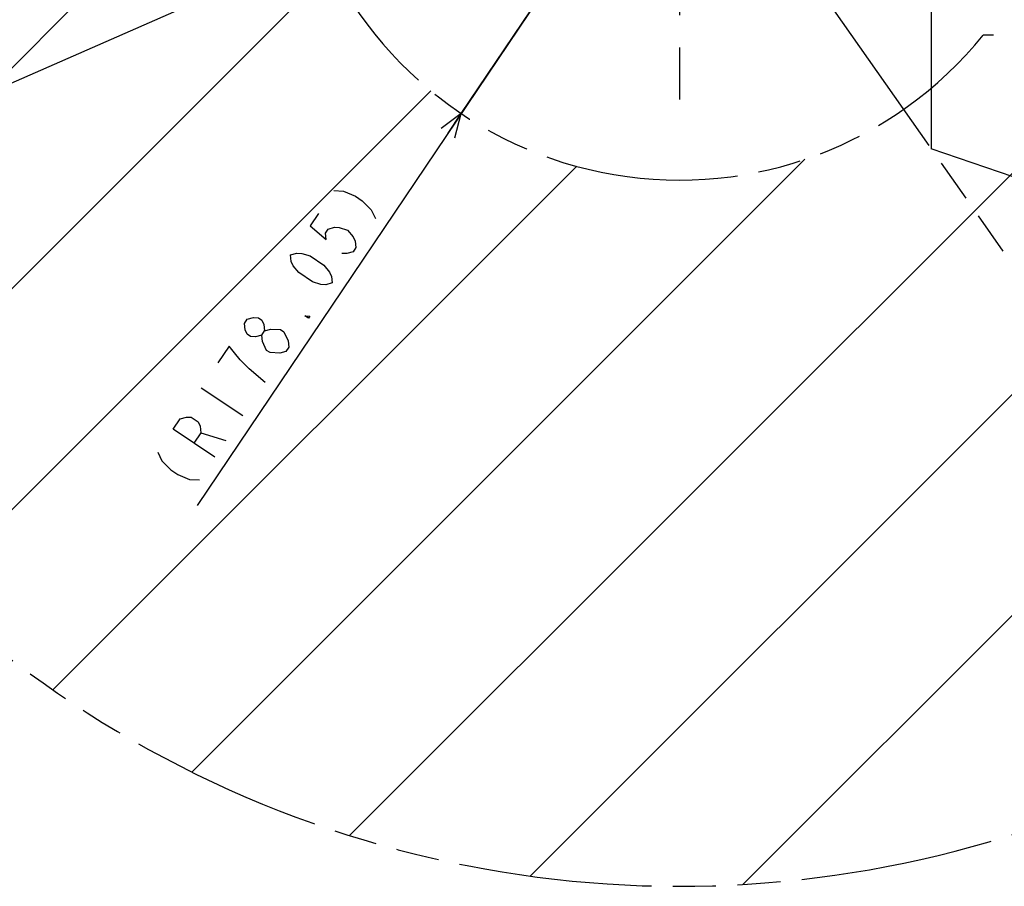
# Model space of a CAD drawing. Extents: x 0 to 594, y 0 to 420.
# Tile 7 of 67: x 65 to 139, y 213 to 279. Entities that reach past the tile are written whole.
import ezdxf

# ---------------------------------------------------------------- set-up
doc = ezdxf.new("R2010")
doc.units = 0
doc.header["$LTSCALE"] = 32.67
doc.linetypes.add('CENTER', pattern=[0.6, 0.375, -0.075, 0.075, -0.075])
doc.linetypes.add('PHANTOM', pattern=[0.8, 0.45, -0.05, 0.1, -0.05, 0.1, -0.05])
doc.layers.get('0').update_dxf_attribs({"linetype": 'CONTINUOUS'})
for name, color, linetype in [('CRV', 7, 'CONTINUOUS'), ('DEFAULT_1', 7, 'CENTER'), ('DRIV_DIM', 7, 'CONTINUOUS'), ('PARAM_DIM', 7, 'CONTINUOUS')]:
    doc.layers.add(name, color=color, linetype=linetype)
doc.styles.get("Standard").update_dxf_attribs({"font": 'txt', "width": 0.8})
doc.dimstyles.new('DIMSTYLE_5', dxfattribs={"dimtxt": 3.8, "dimasz": 1.8, "dimexe": 0.18, "dimexo": 0.0625, "dimgap": 0.09, "dimtad": 1, "dimdec": 3, "dimlfac": 6, "dimtxsty": 'STANDARD', "dimblk": 'OPEN', "dimblk1": 'OPEN', "dimblk2": 'OPEN', "dimcen": 0.09, "dimazin": 3, "dimtp": 0.001, "dimtm": 0.001, "dimtfac": 1, "dimtdec": 3, "dimtofl": 0, "dimtmove": 0, "dimatfit": 3, "dimtolj": 1})
doc.dimstyles.new('DIMSTYLE_8', dxfattribs={"dimtxt": 3.8, "dimasz": 1.8, "dimexe": 0.18, "dimexo": 0.0625, "dimgap": 0.09, "dimtad": 1, "dimlfac": 6, "dimtxsty": 'STANDARD', "dimblk": 'OPEN', "dimblk1": 'OPEN', "dimblk2": 'OPEN', "dimcen": 0.09, "dimazin": 3, "dimtp": 0.01, "dimtm": 0.01, "dimtfac": 1, "dimtofl": 0, "dimtmove": 0, "dimatfit": 3, "dimtolj": 1})

# ---------------------------------------------------------------- blocks, each defined once
blk = doc.blocks.new('_OPEN')
at = {"color": 0, "linetype": 'BYBLOCK'}
for p, q in [((0, 0), (-1, 0.342)), ((-1, -0.342), (0, 0)), ((-1, 0), (0, 0))]:
    blk.add_line(p, q, dxfattribs=at)
blk = doc.blocks.new('*D32')
at = {"layer": 'DRIV_DIM', "color": 2, "linetype": 'CONTINUOUS'}
for p, q in [((114.653, 296.493), (78.025, 242.085)), ((98.081, 271.877), (114.653, 296.493)), ((98.081, 271.877), (98.081, 271.877))]:
    blk.add_line(p, q, dxfattribs=at)
at = {"layer": 'DRIV_DIM', "color": 2, "linetype": 'CONTINUOUS', "xscale": 1.8, "yscale": 1.8, "zscale": 1.8, "rotation": 56.051714}
blk.add_blockref('_OPEN', (98.081, 271.877), dxfattribs=at)
blk = doc.blocks.new('*D38')
at = {"layer": 'PARAM_DIM', "color": 2, "linetype": 'CONTINUOUS'}
blk.add_line((38.367, 262.954), (114.653, 296.493), dxfattribs=at)
at = {"layer": 'PARAM_DIM', "color": 2, "linetype": 'CONTINUOUS', "xscale": 1.8, "yscale": 1.8, "zscale": 1.8, "rotation": 203.732701}
blk.add_blockref('_OPEN', (38.367, 262.954), dxfattribs=at)
blk = doc.blocks.new('*D40')
at = {"layer": 'PARAM_DIM', "color": 2, "linetype": 'CONTINUOUS'}
blk.add_line((181.072, 252.979), (133.772, 269.188), dxfattribs=at)
at = {"layer": 'PARAM_DIM', "color": 2, "linetype": 'CONTINUOUS', "xscale": 1.8, "yscale": 1.8, "zscale": 1.8, "rotation": 341.083914}
blk.add_blockref('_OPEN', (181.072, 252.979), dxfattribs=at)

msp = doc.modelspace()

# ---------------------------------------------------------------- linework, layer by layer
at = {"layer": 'CRV', "color": 2, "linetype": 'CONTINUOUS'}
for p, q in [((103.32303, 213.937), (179.27606, 289.89003)), ((42.83361, 254.25271), (74.84946, 286.26857)), ((49.69484, 244.31309), (88.27983, 282.89808)), ((89.60616, 217.02098), (150.41188, 277.8267)), ((119.50087, 213.31398), (183.15321, 276.96632)), ((57.78202, 235.59942), (95.78262, 273.60001)), ((67.075, 228.09154), (106.84997, 267.8665)), ((77.62959, 221.84527), (124.1798, 268.39548))]:
    msp.add_line(p, q, dxfattribs=at)
at = {"layer": 'CRV', "color": 2, "linetype": 'PHANTOM'}
for p, q in [((125.15586, 281.49336), (162.45078, 228.23069)), ((133.77196, 281.49336), (133.77196, 269.1883)), ((164.65275, 277.8267), (137.72137, 277.8267))]:
    msp.add_line(p, q, dxfattribs=at)
for radius, start, end in [(83.33333, 186.5520105, 305), (29.675, 199.693808, 321.0209058)]:
    msp.add_arc((114.65275, 296.49336), radius, start, end, dxfattribs=at)
at = {"layer": 'DEFAULT_1', "color": 7, "linetype": 'CENTER'}
msp.add_line((114.65275, 296.49336), (114.65275, 272.94137), dxfattribs=at)
at = {"layer": 'DRIV_DIM', "color": 2, "linetype": 'CONTINUOUS'}
for p, q in [((84.35633, 255.45887), (84.61901, 255.28202)), ((84.77045, 253.80583), (84.29556, 253.66745)), ((78.32896, 251.04192), (81.48122, 248.91983)), ((78.31352, 247.61667), (80.20796, 247.02847))]:
    msp.add_line(p, q, dxfattribs=at)
for points in [[(88.40888, 266.01514), (89.14646, 265.97671), (90.04063, 265.60379), (90.56601, 265.25008), (91.24797, 264.56197), (91.56114, 263.89306)], [(87.24173, 264.28139), (86.6051, 263.33572), (87.81244, 262.29392), (87.76196, 262.78597), (87.97417, 263.1012), (88.44907, 263.23959), (88.81786, 263.22036), (89.44934, 263.02429), (89.86861, 262.513), (90.0252, 262.17853), (90.07567, 261.68648), (89.86346, 261.37125), (89.38857, 261.23286), (89.01978, 261.2521)], [(88.2719, 259.00705), (87.797, 258.86866), (87.42821, 258.8879), (86.79673, 259.08396), (85.74598, 259.79133), (85.3267, 260.30262), (85.17012, 260.63709), (85.11964, 261.12914), (85.59454, 261.26752), (85.96333, 261.24831), (86.59481, 261.05224), (87.64556, 260.34487), (88.06484, 259.83357), (88.22142, 259.49912), (88.2719, 259.00705)], [(86.57423, 256.48525), (86.46812, 256.32763), (86.20544, 256.50448), (86.57423, 256.48525)], [(82.93164, 255.04372), (82.45674, 254.90533), (82.08794, 254.92455), (81.82526, 255.1014), (81.66867, 255.43585), (81.6182, 255.92792), (81.83041, 256.24314), (82.3053, 256.38152), (82.67409, 256.36229), (82.93678, 256.18546), (83.09336, 255.85101), (83.14385, 255.35894)], [(83.29529, 253.88275), (82.98212, 254.55165), (82.93164, 255.04372), (83.14385, 255.35894), (83.61874, 255.49732), (84.35633, 255.45887)], [(84.61901, 255.28202), (84.93218, 254.61312), (84.98266, 254.12105), (84.77045, 253.80583)], [(83.17889, 251.44163), (81.97155, 252.48345), (81.28959, 253.17159), (80.87031, 253.68287), (80.45104, 254.19418), (79.60221, 252.93327)], [(84.29556, 253.66745), (83.55797, 253.7059), (83.29529, 253.88275)], [(79.35913, 245.76756), (76.20687, 247.88965), (76.73739, 248.67772), (77.21229, 248.81611), (77.58108, 248.79688), (78.10646, 248.44319), (78.26304, 248.10874), (78.31352, 247.61667), (77.783, 246.82862)], [(75.03972, 246.15591), (75.35289, 245.487), (76.03485, 244.79887), (76.56022, 244.44518), (77.4544, 244.07228), (78.19198, 244.03382)]]:
    msp.add_lwpolyline(points, dxfattribs=at)

# ---------------------------------------------------------------- dimensions: what is measured, and where the dimension line sits
dim = msp.add_radius_dim(center=(114.65275, 296.49336), mpoint=(98.08091, 271.87671), text='(<>)', dimstyle='DIMSTYLE_5', dxfattribs=at)
dim.commit()
dim.dimension.update_dxf_attribs({"geometry": '*D32', "text_midpoint": (77.23704, 242.61531), "dimtype": 164})
at = {"layer": 'PARAM_DIM', "color": 2, "linetype": 'CONTINUOUS'}
for center, mpoint, picture, middle in [((114.65275, 296.49336), (38.36666, 262.95417), '*D38', (46.66407, 267.63989)), ((133.77196, 269.1883), (181.07168, 252.97915), '*D40', (167.13496, 258.75936))]:
    dim = msp.add_radius_dim(center=center, mpoint=mpoint, dimstyle='DIMSTYLE_8', dxfattribs=at)
    dim.commit()
    dim.dimension.update_dxf_attribs({"geometry": picture, "text_midpoint": middle, "dimtype": 164})

doc.saveas('drawing.dxf')
